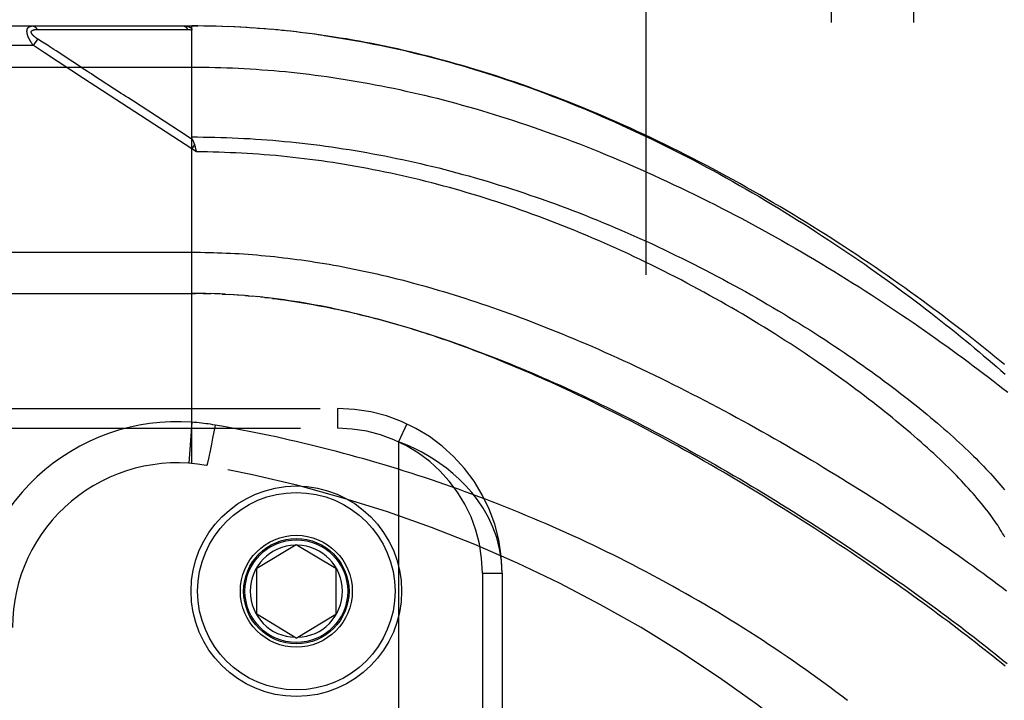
# Model space of a CAD drawing. Header units: inches. Extents: x 0 to 200, y 0 to 129.
# Tile 42 of 256: x 38.62 to 40.11, y 39.39 to 40.42. Entities that reach past the tile are written whole.
import ezdxf

# ---------------------------------------------------------------- set-up
doc = ezdxf.new("R2010")
doc.units = ezdxf.units.IN
doc.header["$LTSCALE"] = 11
doc.header["$MEASUREMENT"] = 0
doc.linetypes.add('HIDDEN', pattern=[0.2, 0.1, -0.1])
for name, color, linetype in [('DEFAULT_2', 8, 'HIDDEN'), ('LEFTHAND_DOOR_ASSEMBLY', 7, 'CONTINUOUS'), ('SUBPANEL', 7, 'CONTINUOUS')]:
    doc.layers.add(name, color=color, linetype=linetype)

msp = doc.modelspace()

# ---------------------------------------------------------------- linework, layer by layer
at = {"layer": 'DEFAULT_2', "color": 8, "linetype": 'HIDDEN'}
msp.add_line((39.5678, 35.6338), (39.5678, 92.7378), dxfattribs=at)
at = {"layer": 'LEFTHAND_DOOR_ASSEMBLY', "color": 8, "linetype": 'HIDDEN'}
for p, q in [((38.0043, 40.4121), (38.8781, 40.4121)), ((38.6432, 40.4066), (38.6479, 40.4066)), ((38.6479, 40.4066), (38.6538, 40.4065)), ((38.6538, 40.4065), (38.6857, 40.4065)), ((38.6857, 40.4065), (38.6909, 40.4065)), ((38.6909, 40.4065), (38.7245, 40.4064)), ((38.7245, 40.4064), (38.7297, 40.4064)), ((38.7297, 40.4064), (38.7351, 40.4064)), ((38.8873, 40.412), (38.8781, 40.4121)), ((38.8781, 40.4121), (38.8871, 40.412)), ((38.8781, 39.7473), (38.8781, 40.4121)), ((38.8966, 40.4119), (38.8871, 40.412)), ((38.906, 40.4118), (38.8962, 40.4119)), ((38.9153, 40.4115), (38.9053, 40.4118)), ((38.9246, 40.4113), (38.9144, 40.4116)), ((38.934, 40.4109), (38.9235, 40.4113)), ((38.9433, 40.4105), (38.9326, 40.411)), ((38.9526, 40.41), (38.9417, 40.4106)), ((38.962, 40.4095), (38.9508, 40.4101)), ((38.9714, 40.4089), (38.9599, 40.4096)), ((38.9807, 40.4082), (38.969, 40.4091)), ((38.9901, 40.4075), (38.9782, 40.4084)), ((38.9995, 40.4067), (38.9873, 40.4077)), ((39.0089, 40.4059), (38.9964, 40.407)), ((38.6378, 40.3821), (38.6443, 40.3921)), ((38.6516, 40.3874), (38.6443, 40.3921)), ((39.0183, 40.4049), (39.0056, 40.4062)), ((39.0277, 40.404), (39.0148, 40.4053)), ((39.0371, 40.4029), (39.0239, 40.4044)), ((39.0466, 40.4018), (39.0331, 40.4034)), ((39.056, 40.4006), (39.0423, 40.4023)), ((39.0655, 40.3994), (39.0516, 40.4012)), ((39.075, 40.3981), (39.0608, 40.4)), ((38.6378, 40.3821), (37.9743, 40.3821)), ((38.6544, 40.3712), (38.6378, 40.3821)), ((38.654, 40.3858), (38.6516, 40.3874)), ((38.6564, 40.3842), (38.654, 40.3858)), ((38.6588, 40.3827), (38.6564, 40.3842)), ((38.6686, 40.3763), (38.664, 40.3793)), ((38.7139, 40.3323), (38.6544, 40.3712)), ((38.6722, 40.374), (38.6686, 40.3763)), ((38.6974, 40.3576), (38.6722, 40.374)), ((37.9743, 40.3496), (38.8781, 40.3496)), ((38.7013, 40.355), (38.6974, 40.3576)), ((38.8781, 40.2253), (38.7139, 40.3323)), ((38.7709, 40.3096), (38.7289, 40.337)), ((38.8793, 40.239), (38.8711, 40.2444)), ((38.8822, 40.2317), (38.8781, 40.2253)), ((38.8833, 40.2275), (38.8836, 40.2263)), ((38.885, 40.2207), (38.8781, 40.2253)), ((38.8836, 40.2263), (38.8839, 40.2251)), ((38.8839, 40.2251), (38.8842, 40.2239)), ((38.0043, 40.0058), (38.8838, 40.0058)), ((38.8852, 40.0058), (38.8781, 40.0058)), ((38.8923, 40.0057), (38.8838, 40.0058)), ((38.8995, 40.0056), (38.8896, 40.0057)), ((38.8953, 40.0056), (38.9011, 40.0055)), ((38.8995, 40.0056), (38.9069, 40.0054)), ((38.9139, 40.0051), (38.9067, 40.0054)), ((38.9211, 40.0049), (38.9126, 40.0052)), ((38.9282, 40.0045), (38.9184, 40.005)), ((38.9242, 40.0047), (38.93, 40.0044)), ((38.9282, 40.0045), (38.9358, 40.0041)), ((38.9423, 40.0037), (38.9353, 40.0041)), ((38.9493, 40.0032), (38.9416, 40.0037)), ((38.9564, 40.0027), (38.9475, 40.0033)), ((38.9635, 40.0021), (38.9533, 40.0029)), ((38.9592, 40.0024), (38.9651, 40.0019)), ((38.9635, 40.0021), (38.971, 40.0014)), ((38.9783, 40.0007), (38.9708, 40.0014)), ((38.9861, 39.9999), (38.9769, 40.0008)), ((38.9888, 39.9996), (38.9948, 39.9989)), ((37.9731, 39.8308), (39.0993, 39.8308)), ((39.0993, 39.8308), (39.0993, 39.8008)), ((38.8781, 39.81), (38.8736, 39.7477)), ((37.9431, 39.8008), (39.0993, 39.8008)), ((38.9115, 39.7956), (38.9097, 39.7858)), ((38.9134, 39.8057), (38.9115, 39.7956)), ((39.2044, 39.8076), (39.1918, 39.7804)), ((38.9097, 39.7858), (38.9079, 39.7765)), ((39.1918, 39.7804), (39.1918, 38.3412)), ((38.9053, 39.7638), (38.9045, 39.7598)), ((38.9064, 39.769), (38.9053, 39.7638)), ((38.9079, 39.7765), (38.9064, 39.769)), ((38.9021, 39.7491), (38.9019, 39.7482)), ((38.9023, 39.75), (38.9021, 39.7491)), ((38.9026, 39.751), (38.9023, 39.75)), ((38.9029, 39.7526), (38.9026, 39.751)), ((38.9033, 39.7544), (38.9029, 39.7526)), ((38.9039, 39.757), (38.9033, 39.7544)), ((38.9045, 39.7598), (38.9039, 39.757)), ((38.9768, 39.5883), (39.0368, 39.6244)), ((39.0368, 39.6244), (39.0968, 39.5883)), ((38.9768, 39.5183), (38.9768, 39.5883)), ((39.0968, 39.5883), (39.0968, 39.5183)), ((39.3193, 39.5808), (39.3493, 39.5808)), ((39.3193, 39.5808), (39.3193, 38.5408)), ((39.3493, 39.5808), (39.3493, 38.5408)), ((39.0368, 39.4822), (38.9768, 39.5183)), ((39.0368, 39.4822), (39.0968, 39.5183))]:
    msp.add_line(p, q, dxfattribs=at)
for points in [[(38.6378, 40.3821), (38.6373, 40.3827), (38.6368, 40.3833), (38.6364, 40.3839), (38.6359, 40.3846), (38.6355, 40.3851), (38.6351, 40.3857), (38.6347, 40.3863), (38.6344, 40.3868), (38.634, 40.3874), (38.6337, 40.3879), (38.6334, 40.3884), (38.6331, 40.3889), (38.6328, 40.3894), (38.6325, 40.3899), (38.6322, 40.3904), (38.632, 40.3908), (38.6317, 40.3913), (38.6315, 40.3917), (38.6313, 40.3922), (38.6311, 40.3926), (38.6309, 40.393), (38.6307, 40.3934), (38.6305, 40.3938), (38.6303, 40.3942), (38.6301, 40.3946), (38.6299, 40.395), (38.6298, 40.3954), (38.6296, 40.3958), (38.6295, 40.3961), (38.6293, 40.3965), (38.6292, 40.3969), (38.6291, 40.3972), (38.629, 40.3976), (38.6289, 40.3979), (38.6287, 40.3983), (38.6286, 40.3986), (38.6286, 40.3989), (38.6285, 40.3993), (38.6284, 40.3996), (38.6283, 40.3999), (38.6282, 40.4002), (38.6282, 40.4005), (38.6281, 40.4008), (38.6281, 40.4011), (38.628, 40.4014), (38.628, 40.4017), (38.6279, 40.402), (38.6279, 40.4023), (38.6279, 40.4026), (38.6278, 40.4029), (38.6278, 40.4031), (38.6278, 40.4034), (38.6278, 40.4037), (38.6278, 40.4039), (38.6278, 40.4042), (38.6278, 40.4044), (38.6278, 40.4047), (38.6279, 40.4049), (38.6279, 40.4052), (38.6279, 40.4054), (38.628, 40.4057), (38.628, 40.4059), (38.6281, 40.4061), (38.6281, 40.4064), (38.6282, 40.4066), (38.6282, 40.4068), (38.6283, 40.407), (38.6284, 40.4072), (38.6285, 40.4075), (38.6285, 40.4077), (38.6286, 40.4079), (38.6287, 40.4081), (38.6288, 40.4083), (38.6289, 40.4085), (38.6291, 40.4086), (38.6292, 40.4088), (38.6293, 40.409), (38.6294, 40.4092), (38.6296, 40.4094), (38.6297, 40.4095), (38.6299, 40.4097), (38.6301, 40.4099), (38.6302, 40.41), (38.6304, 40.4102), (38.6306, 40.4103), (38.6308, 40.4105), (38.631, 40.4106), (38.6312, 40.4108), (38.6315, 40.4109), (38.6317, 40.411), (38.632, 40.4111), (38.6322, 40.4113), (38.6325, 40.4114), (38.6328, 40.4115), (38.6331, 40.4116), (38.6334, 40.4117), (38.6337, 40.4118), (38.6341, 40.4118), (38.6345, 40.4119), (38.6349, 40.4119), (38.6353, 40.412), (38.6357, 40.412), (38.6361, 40.412), (38.6366, 40.4121)], [(38.6443, 40.3921), (38.6439, 40.3924), (38.6434, 40.3927), (38.6429, 40.393), (38.6425, 40.3933), (38.6421, 40.3936), (38.6417, 40.3939), (38.6413, 40.3942), (38.6409, 40.3945), (38.6406, 40.3947), (38.6403, 40.395), (38.6399, 40.3952), (38.6396, 40.3955), (38.6393, 40.3957), (38.6391, 40.396), (38.6388, 40.3962), (38.6385, 40.3964), (38.6383, 40.3966), (38.6381, 40.3969), (38.6378, 40.3971), (38.6376, 40.3973), (38.6374, 40.3975), (38.6372, 40.3977), (38.637, 40.3979), (38.6368, 40.3981), (38.6367, 40.3983), (38.6365, 40.3985), (38.6363, 40.3987), (38.6362, 40.3988), (38.636, 40.399), (38.6359, 40.3992), (38.6358, 40.3994), (38.6356, 40.3995), (38.6355, 40.3997), (38.6354, 40.3999), (38.6353, 40.4), (38.6352, 40.4002), (38.6351, 40.4004), (38.635, 40.4005), (38.6349, 40.4007), (38.6348, 40.4008), (38.6348, 40.401), (38.6347, 40.4011), (38.6347, 40.4013), (38.6346, 40.4014), (38.6345, 40.4016), (38.6345, 40.4017), (38.6345, 40.4019), (38.6344, 40.402), (38.6344, 40.4021), (38.6344, 40.4023), (38.6344, 40.4024), (38.6344, 40.4025), (38.6344, 40.4027), (38.6344, 40.4028), (38.6344, 40.4029), (38.6344, 40.403), (38.6344, 40.4031), (38.6344, 40.4033), (38.6344, 40.4034), (38.6345, 40.4035), (38.6345, 40.4036), (38.6345, 40.4037), (38.6346, 40.4038), (38.6347, 40.4039), (38.6347, 40.404), (38.6348, 40.4041), (38.6348, 40.4043), (38.6349, 40.4044), (38.635, 40.4045), (38.6351, 40.4045), (38.6352, 40.4046), (38.6353, 40.4047), (38.6354, 40.4048), (38.6355, 40.4049), (38.6356, 40.405), (38.6357, 40.4051), (38.6359, 40.4052), (38.636, 40.4053), (38.6361, 40.4054), (38.6363, 40.4054), (38.6365, 40.4055), (38.6366, 40.4056), (38.6368, 40.4057), (38.637, 40.4057), (38.6372, 40.4058), (38.6374, 40.4059), (38.6376, 40.4059), (38.6378, 40.406), (38.638, 40.4061), (38.6383, 40.4061), (38.6385, 40.4062), (38.6388, 40.4062), (38.6391, 40.4063), (38.6394, 40.4063), (38.6397, 40.4064), (38.64, 40.4064), (38.6403, 40.4065), (38.6407, 40.4065), (38.641, 40.4065), (38.6414, 40.4065), (38.6418, 40.4066), (38.6423, 40.4066), (38.6427, 40.4066), (38.6432, 40.4066)], [(38.6366, 40.4121), (38.6368, 40.412), (38.637, 40.412), (38.6373, 40.412), (38.6375, 40.412), (38.6377, 40.4119), (38.6379, 40.4119), (38.6381, 40.4118), (38.6383, 40.4117), (38.6386, 40.4116), (38.6388, 40.4115), (38.639, 40.4114), (38.6392, 40.4113), (38.6394, 40.4112), (38.6396, 40.4111), (38.6398, 40.4109), (38.64, 40.4108), (38.6402, 40.4106), (38.6404, 40.4104), (38.6406, 40.4103), (38.6408, 40.4101), (38.641, 40.4099), (38.6412, 40.4097), (38.6414, 40.4095), (38.6416, 40.4092), (38.6417, 40.409), (38.6419, 40.4088), (38.6421, 40.4085), (38.6423, 40.4083), (38.6424, 40.408), (38.6426, 40.4077), (38.6427, 40.4075), (38.6429, 40.4072), (38.643, 40.4069), (38.6432, 40.4066)], [(38.7351, 40.4064), (38.738, 40.4064), (38.741, 40.4064), (38.7442, 40.4064), (38.7475, 40.4064), (38.751, 40.4064), (38.7585, 40.4064)], [(38.7585, 40.4064), (38.7623, 40.4064), (38.7662, 40.4064), (38.77, 40.4064), (38.7739, 40.4064), (38.7777, 40.4064), (38.7814, 40.4064), (38.7852, 40.4064), (38.7891, 40.4064), (38.793, 40.4064), (38.797, 40.4064), (38.8012, 40.4064), (38.8295, 40.4064)], [(38.8295, 40.4064), (38.8348, 40.4064), (38.8403, 40.4064), (38.8461, 40.4064), (38.8521, 40.4064), (38.8585, 40.4064), (38.8651, 40.4064), (38.8719, 40.4064)], [(38.8653, 40.4121), (38.8659, 40.412), (38.8665, 40.412), (38.867, 40.412), (38.8676, 40.412), (38.8681, 40.4119), (38.8686, 40.4119), (38.8691, 40.4119), (38.8695, 40.4118), (38.87, 40.4117), (38.8704, 40.4117), (38.8708, 40.4116), (38.8712, 40.4115), (38.8716, 40.4114), (38.872, 40.4114), (38.8723, 40.4113), (38.8726, 40.4112), (38.8729, 40.4111), (38.8732, 40.411), (38.8735, 40.4109), (38.8738, 40.4108), (38.8741, 40.4107), (38.8743, 40.4106), (38.8746, 40.4105), (38.8748, 40.4104), (38.875, 40.4103), (38.8752, 40.4101), (38.8754, 40.41), (38.8756, 40.4099), (38.8758, 40.4098), (38.876, 40.4097), (38.8761, 40.4096), (38.8763, 40.4095), (38.8764, 40.4093), (38.8766, 40.4092), (38.8767, 40.4091), (38.8768, 40.409), (38.877, 40.4089), (38.8771, 40.4087), (38.8772, 40.4086), (38.8773, 40.4085), (38.8774, 40.4084), (38.8775, 40.4082), (38.8775, 40.4081), (38.8776, 40.408), (38.8777, 40.4078), (38.8777, 40.4077), (38.8778, 40.4076), (38.8779, 40.4074), (38.8779, 40.4073), (38.8779, 40.4071), (38.878, 40.407), (38.878, 40.4068), (38.878, 40.4067), (38.878, 40.4065), (38.8781, 40.4064), (38.8781, 40.4062)], [(38.8653, 40.4121), (38.8655, 40.412), (38.8657, 40.412), (38.866, 40.412), (38.8662, 40.412), (38.8664, 40.4119), (38.8666, 40.4119), (38.8668, 40.4118), (38.8671, 40.4117), (38.8673, 40.4116), (38.8675, 40.4115), (38.8677, 40.4114), (38.8679, 40.4113), (38.8681, 40.4112), (38.8684, 40.411), (38.8686, 40.4109), (38.8688, 40.4107), (38.869, 40.4106), (38.8692, 40.4104), (38.8694, 40.4102), (38.8696, 40.41), (38.8698, 40.4098), (38.87, 40.4096), (38.8701, 40.4094), (38.8703, 40.4091), (38.8705, 40.4089), (38.8707, 40.4087), (38.8708, 40.4084), (38.871, 40.4081), (38.8712, 40.4079), (38.8713, 40.4076), (38.8715, 40.4073), (38.8716, 40.407), (38.8718, 40.4067), (38.8719, 40.4064)], [(38.8719, 40.4064), (38.873, 40.4064), (38.874, 40.4064), (38.875, 40.4064), (38.876, 40.4063), (38.877, 40.4063), (38.8781, 40.4062)], [(40.1118, 39.8976), (40.1047, 39.9035), (40.0974, 39.9095), (40.0901, 39.9155), (40.0826, 39.9215), (40.0751, 39.9275), (40.0675, 39.9336), (40.0598, 39.9397), (40.052, 39.9458), (40.0441, 39.9519), (40.0361, 39.9581), (40.0281, 39.9643), (40.0199, 39.9704), (40.0117, 39.9766), (40.0034, 39.9829), (39.9949, 39.9891), (39.9864, 39.9953), (39.9779, 40.0016), (39.9692, 40.0078), (39.9605, 40.0141), (39.9516, 40.0204), (39.9427, 40.0266), (39.9338, 40.0329), (39.9247, 40.0392), (39.9156, 40.0454), (39.9064, 40.0517), (39.8971, 40.0579), (39.8877, 40.0642), (39.8783, 40.0704), (39.8688, 40.0766), (39.8593, 40.0828), (39.8497, 40.089), (39.84, 40.0952), (39.8303, 40.1013), (39.8205, 40.1074), (39.8107, 40.1135), (39.8009, 40.1196), (39.7909, 40.1256), (39.781, 40.1316), (39.7709, 40.1376), (39.7609, 40.1435), (39.7508, 40.1494), (39.7407, 40.1553), (39.7305, 40.1611), (39.7203, 40.1668), (39.7101, 40.1726), (39.6998, 40.1782), (39.6895, 40.1839), (39.6792, 40.1894), (39.6689, 40.1949), (39.6586, 40.2004), (39.6482, 40.2058), (39.6378, 40.2112), (39.6274, 40.2164), (39.617, 40.2217), (39.6066, 40.2268), (39.5962, 40.2319), (39.5858, 40.237), (39.5754, 40.242), (39.565, 40.2469), (39.5545, 40.2517), (39.5441, 40.2565), (39.5337, 40.2612), (39.5233, 40.2658), (39.5129, 40.2704), (39.5025, 40.2748), (39.4922, 40.2793), (39.4818, 40.2836), (39.4715, 40.2879), (39.4611, 40.292), (39.4508, 40.2962), (39.4405, 40.3002), (39.4302, 40.3042), (39.42, 40.3081), (39.4097, 40.3119), (39.3995, 40.3156), (39.3893, 40.3193), (39.3791, 40.3229), (39.369, 40.3264), (39.3589, 40.3299), (39.3487, 40.3332), (39.3387, 40.3365), (39.3286, 40.3397), (39.3186, 40.3429), (39.3085, 40.3459), (39.2985, 40.3489), (39.2886, 40.3519), (39.2786, 40.3547), (39.2687, 40.3575), (39.2588, 40.3602), (39.2489, 40.3628), (39.2391, 40.3654), (39.2293, 40.3678), (39.2195, 40.3703), (39.2097, 40.3726), (39.1999, 40.3749), (39.1902, 40.3771), (39.1805, 40.3792), (39.1708, 40.3813), (39.1611, 40.3832), (39.1515, 40.3852), (39.1419, 40.387), (39.1322, 40.3888), (39.1227, 40.3905), (39.1131, 40.3922), (39.1035, 40.3937), (39.094, 40.3952), (39.0845, 40.3967), (39.07, 40.3987)], [(39.0793, 40.3974), (39.0886, 40.3961), (39.0979, 40.3946), (39.1072, 40.3931), (39.1165, 40.3915), (39.1258, 40.3899), (39.1352, 40.3882), (39.1446, 40.3865), (39.154, 40.3846), (39.1634, 40.3827), (39.1728, 40.3808), (39.1823, 40.3787), (39.1918, 40.3766), (39.2013, 40.3745), (39.2108, 40.3722), (39.2204, 40.3699), (39.2299, 40.3676), (39.2395, 40.3651), (39.2492, 40.3626), (39.2588, 40.36), (39.2685, 40.3574), (39.2781, 40.3547), (39.2879, 40.3519), (39.2976, 40.349), (39.3074, 40.346), (39.3172, 40.343), (39.327, 40.34), (39.3367, 40.3368), (39.3465, 40.3336), (39.3562, 40.3304), (39.3659, 40.3271), (39.3756, 40.3237), (39.3853, 40.3203), (39.3949, 40.3168), (39.4045, 40.3133), (39.4141, 40.3097), (39.4237, 40.3061), (39.4333, 40.3024), (39.4429, 40.2986), (39.4525, 40.2948), (39.4621, 40.2909), (39.4717, 40.2869), (39.4813, 40.2829), (39.4909, 40.2788), (39.5005, 40.2747), (39.5102, 40.2705), (39.5198, 40.2662), (39.5295, 40.2619), (39.5393, 40.2574), (39.549, 40.2529), (39.5589, 40.2483), (39.5687, 40.2436), (39.5787, 40.2388), (39.5887, 40.234), (39.5987, 40.229), (39.6088, 40.224), (39.6189, 40.2188), (39.629, 40.2137), (39.6391, 40.2084), (39.6493, 40.203), (39.6594, 40.1977), (39.6695, 40.1922), (39.6796, 40.1867), (39.6896, 40.1811), (39.6997, 40.1755), (39.7097, 40.1699), (39.7196, 40.1642), (39.7295, 40.1584), (39.7394, 40.1527), (39.7493, 40.1468), (39.7591, 40.141), (39.7689, 40.1351), (39.7786, 40.1291), (39.7883, 40.1232), (39.7979, 40.1172), (39.8075, 40.1112), (39.817, 40.1051), (39.8264, 40.099), (39.8358, 40.0929), (39.8451, 40.0868), (39.8544, 40.0807), (39.8636, 40.0746), (39.8727, 40.0684), (39.8818, 40.0623), (39.8908, 40.0561), (39.8997, 40.0499), (39.9085, 40.0438), (39.9172, 40.0376), (39.9259, 40.0314), (39.9345, 40.0252), (39.943, 40.0191), (39.9514, 40.0129), (39.9597, 40.0068), (39.968, 40.0006), (39.9761, 39.9945), (39.9842, 39.9884), (39.9921, 39.9823), (40, 39.9763), (40.0078, 39.9702), (40.0155, 39.9642), (40.0231, 39.9582), (40.0306, 39.9522), (40.038, 39.9462), (40.0453, 39.9403), (40.0525, 39.9344), (40.0596, 39.9285), (40.0666, 39.9227), (40.0735, 39.9169), (40.0803, 39.9111), (40.087, 39.9054), (40.0936, 39.8997), (40.1001, 39.8941), (40.1065, 39.8884), (40.1128, 39.8829)], [(38.664, 40.3793), (38.6626, 40.3802), (38.6613, 40.3811), (38.6588, 40.3827)], [(38.7198, 40.3429), (38.7119, 40.3481), (38.7096, 40.3496), (38.7074, 40.351), (38.7053, 40.3524), (38.7013, 40.355)], [(38.8781, 40.3496), (38.8869, 40.3495), (38.8958, 40.3494), (38.9046, 40.3493), (38.9135, 40.3491), (38.9223, 40.3489), (38.9312, 40.3486), (38.9401, 40.3482), (38.9489, 40.3478), (38.9578, 40.3473), (38.9667, 40.3468), (38.9756, 40.3463), (38.9845, 40.3456), (38.9934, 40.3449), (39.0024, 40.3442), (39.0113, 40.3434), (39.0202, 40.3426), (39.0292, 40.3416), (39.0382, 40.3407), (39.0472, 40.3397), (39.0562, 40.3386), (39.0652, 40.3374), (39.0743, 40.3362), (39.0833, 40.335), (39.0924, 40.3337), (39.1015, 40.3323), (39.1107, 40.3309), (39.1198, 40.3294), (39.129, 40.3278), (39.1381, 40.3262), (39.1474, 40.3246), (39.1566, 40.3228), (39.1659, 40.321), (39.1751, 40.3192), (39.1844, 40.3173), (39.1938, 40.3153), (39.2031, 40.3132), (39.2125, 40.3111), (39.2219, 40.309), (39.2314, 40.3067), (39.2409, 40.3044), (39.2504, 40.3021), (39.2599, 40.2996), (39.2694, 40.2971), (39.279, 40.2946), (39.2886, 40.2919), (39.2983, 40.2892), (39.308, 40.2865), (39.3177, 40.2836), (39.3274, 40.2807), (39.3372, 40.2777), (39.347, 40.2747), (39.3568, 40.2716), (39.3666, 40.2684), (39.3765, 40.2651), (39.3864, 40.2618), (39.3964, 40.2584), (39.4063, 40.2549), (39.4163, 40.2514), (39.4263, 40.2478), (39.4364, 40.2441), (39.4464, 40.2404), (39.4565, 40.2366), (39.4667, 40.2327), (39.4768, 40.2287), (39.487, 40.2247), (39.4971, 40.2206), (39.5073, 40.2164), (39.5176, 40.2121), (39.5278, 40.2078), (39.5381, 40.2035), (39.5483, 40.199), (39.5586, 40.1945), (39.5689, 40.1899), (39.5792, 40.1853), (39.5895, 40.1805), (39.5998, 40.1758), (39.6101, 40.1709), (39.6204, 40.166), (39.6308, 40.1611), (39.6411, 40.156), (39.6514, 40.1509), (39.6617, 40.1458), (39.672, 40.1406), (39.6823, 40.1353), (39.6925, 40.13), (39.7028, 40.1247), (39.713, 40.1193), (39.7232, 40.1138), (39.7334, 40.1083), (39.7436, 40.1028), (39.7537, 40.0972), (39.7638, 40.0915), (39.7739, 40.0859), (39.7839, 40.0802), (39.7939, 40.0744), (39.8038, 40.0687), (39.8137, 40.0628), (39.8236, 40.057), (39.8334, 40.0511), (39.8432, 40.0453), (39.8529, 40.0393), (39.8625, 40.0334), (39.8721, 40.0275), (39.8816, 40.0215), (39.8911, 40.0155), (39.9005, 40.0095), (39.9098, 40.0035), (39.9191, 39.9975), (39.9283, 39.9915), (39.9374, 39.9855), (39.9465, 39.9795), (39.9554, 39.9734), (39.9643, 39.9674), (39.9731, 39.9614), (39.9819, 39.9554), (39.9905, 39.9494), (39.9991, 39.9434), (40.0076, 39.9374), (40.016, 39.9314), (40.0243, 39.9254), (40.0325, 39.9195), (40.0406, 39.9136), (40.0487, 39.9077), (40.0566, 39.9018), (40.0645, 39.8959), (40.0722, 39.8901), (40.0799, 39.8843), (40.0875, 39.8785), (40.0949, 39.8727), (40.1023, 39.867), (40.1096, 39.8613), (40.1168, 39.8556)], [(38.7289, 40.337), (38.7258, 40.3391), (38.7227, 40.341), (38.7198, 40.3429)], [(38.8711, 40.2444), (38.7895, 40.2976), (38.7856, 40.3001), (38.7818, 40.3026), (38.7781, 40.305), (38.7745, 40.3073), (38.7709, 40.3096)], [(38.8792, 40.2392), (38.8791, 40.2395), (38.879, 40.2397), (38.8789, 40.2399), (38.8788, 40.2402), (38.8787, 40.2404), (38.8786, 40.2406), (38.8785, 40.2408), (38.8784, 40.241), (38.8784, 40.2413), (38.8783, 40.2415), (38.8783, 40.2417), (38.8782, 40.2419), (38.8782, 40.2421), (38.8781, 40.2423), (38.8781, 40.2425), (38.8781, 40.2428), (38.8781, 40.243), (38.8781, 40.2432), (38.8781, 40.2434)], [(38.8781, 40.2434), (38.8868, 40.2434), (38.8956, 40.2433), (38.9044, 40.2432), (38.9132, 40.243), (38.922, 40.2427), (38.9308, 40.2425), (38.9396, 40.2421), (38.9484, 40.2417), (38.9572, 40.2413), (38.966, 40.2408), (38.9748, 40.2402), (38.9837, 40.2396), (38.9925, 40.239), (39.0013, 40.2383), (39.0102, 40.2375), (39.019, 40.2367), (39.0279, 40.2358), (39.0368, 40.2349), (39.0457, 40.2339), (39.0545, 40.2329), (39.0634, 40.2318), (39.0724, 40.2307), (39.0813, 40.2295), (39.0902, 40.2282), (39.0991, 40.2269), (39.1081, 40.2256), (39.117, 40.2242), (39.126, 40.2227), (39.135, 40.2212), (39.144, 40.2196), (39.153, 40.218), (39.162, 40.2163), (39.171, 40.2145), (39.1801, 40.2127), (39.1891, 40.2109), (39.1982, 40.209), (39.2073, 40.207), (39.2164, 40.205), (39.2255, 40.2029), (39.2346, 40.2007), (39.2438, 40.1985), (39.2529, 40.1963), (39.2621, 40.1939), (39.2712, 40.1916), (39.2804, 40.1891), (39.2896, 40.1866), (39.2988, 40.1841), (39.3081, 40.1814), (39.3173, 40.1788), (39.3265, 40.176), (39.3358, 40.1732), (39.345, 40.1704), (39.3543, 40.1675), (39.3636, 40.1645), (39.3729, 40.1615), (39.3822, 40.1584), (39.3915, 40.1552), (39.4008, 40.152), (39.4101, 40.1488), (39.4194, 40.1455), (39.4287, 40.1421), (39.438, 40.1387), (39.4473, 40.1352), (39.4566, 40.1316), (39.466, 40.128), (39.4753, 40.1244), (39.4846, 40.1207), (39.4938, 40.1169), (39.5031, 40.1131), (39.5124, 40.1092), (39.5216, 40.1053), (39.5309, 40.1013), (39.5401, 40.0973), (39.5493, 40.0932), (39.5585, 40.0891), (39.5677, 40.085), (39.5768, 40.0808), (39.5859, 40.0765), (39.595, 40.0722), (39.6041, 40.0679), (39.6131, 40.0635), (39.6221, 40.0591), (39.6311, 40.0546), (39.6401, 40.0502), (39.649, 40.0456), (39.6578, 40.0411), (39.6666, 40.0365), (39.6754, 40.0319), (39.6841, 40.0272), (39.6928, 40.0225), (39.7015, 40.0178), (39.71, 40.0131), (39.7186, 40.0084), (39.7271, 40.0036), (39.7355, 39.9988), (39.7438, 39.994), (39.7521, 39.9891), (39.7604, 39.9843), (39.7686, 39.9795), (39.7767, 39.9746), (39.7847, 39.9697), (39.7927, 39.9648), (39.8006, 39.9599), (39.8084, 39.9551), (39.8162, 39.9502), (39.8239, 39.9453), (39.8315, 39.9404), (39.839, 39.9355), (39.8464, 39.9306), (39.8538, 39.9257), (39.8611, 39.9208), (39.8683, 39.9159), (39.8754, 39.9111), (39.8825, 39.9062), (39.8895, 39.9014), (39.8963, 39.8965), (39.9031, 39.8917), (39.9098, 39.8869), (39.9164, 39.8821), (39.923, 39.8774), (39.9294, 39.8726), (39.9358, 39.8679), (39.942, 39.8632), (39.9482, 39.8585), (39.9543, 39.8538), (39.9603, 39.8492), (39.9662, 39.8446), (39.972, 39.84), (39.9777, 39.8354), (39.9833, 39.8309), (39.9889, 39.8264), (39.9943, 39.8219), (39.9997, 39.8174), (40.0049, 39.813), (40.0101, 39.8086), (40.0152, 39.8043), (40.0201, 39.8), (40.025, 39.7957), (40.0298, 39.7914), (40.0345, 39.7872), (40.0391, 39.783), (40.0437, 39.7789), (40.0481, 39.7748), (40.0524, 39.7707), (40.0567, 39.7666), (40.0608, 39.7626), (40.0649, 39.7587), (40.0688, 39.7547), (40.0727, 39.7509), (40.0765, 39.747), (40.0802, 39.7432), (40.0838, 39.7394), (40.0873, 39.7357), (40.0908, 39.732), (40.0941, 39.7283), (40.0973, 39.7247), (40.1005, 39.7211), (40.1036, 39.7176), (40.1065, 39.7141), (40.1094, 39.7106), (40.1122, 39.7072)], [(38.8792, 40.2392), (38.8795, 40.2385), (38.8798, 40.2381), (38.88, 40.2376), (38.8802, 40.2371), (38.8804, 40.2366), (38.8806, 40.236), (38.8808, 40.2355), (38.8811, 40.235), (38.8812, 40.2344), (38.8814, 40.2339), (38.8816, 40.2333), (38.8818, 40.2328), (38.882, 40.2322), (38.8822, 40.2317)], [(38.8822, 40.2317), (38.8824, 40.2311), (38.8825, 40.2305), (38.8827, 40.2299), (38.8829, 40.2293), (38.883, 40.2287), (38.8832, 40.2281), (38.8833, 40.2275)], [(38.8842, 40.2239), (38.8848, 40.2214), (38.885, 40.2207)], [(40.1124, 39.6354), (40.1108, 39.6383), (40.1091, 39.6412), (40.1074, 39.6442), (40.1055, 39.6473), (40.1036, 39.6504), (40.1016, 39.6535), (40.0995, 39.6567), (40.0973, 39.6599), (40.095, 39.6631), (40.0926, 39.6664), (40.0902, 39.6698), (40.0876, 39.6732), (40.085, 39.6766), (40.0823, 39.68), (40.0795, 39.6836), (40.0766, 39.6871), (40.0736, 39.6907), (40.0706, 39.6943), (40.0674, 39.698), (40.0642, 39.7017), (40.0608, 39.7055), (40.0574, 39.7093), (40.0539, 39.7131), (40.0503, 39.717), (40.0466, 39.721), (40.0428, 39.7249), (40.0389, 39.7289), (40.0349, 39.733), (40.0309, 39.737), (40.0267, 39.7412), (40.0225, 39.7453), (40.0181, 39.7495), (40.0137, 39.7537), (40.0092, 39.758), (40.0045, 39.7623), (39.9998, 39.7667), (39.995, 39.771), (39.9901, 39.7754), (39.9852, 39.7799), (39.9801, 39.7844), (39.9749, 39.7889), (39.9696, 39.7934), (39.9643, 39.798), (39.9588, 39.8026), (39.9533, 39.8072), (39.9477, 39.8119), (39.942, 39.8166), (39.9361, 39.8213), (39.9302, 39.826), (39.9242, 39.8308), (39.9182, 39.8356), (39.912, 39.8404), (39.9057, 39.8452), (39.8994, 39.8501), (39.8929, 39.855), (39.8864, 39.8598), (39.8798, 39.8647), (39.8731, 39.8697), (39.8663, 39.8746), (39.8595, 39.8796), (39.8525, 39.8845), (39.8455, 39.8895), (39.8384, 39.8945), (39.8312, 39.8994), (39.8239, 39.9044), (39.8166, 39.9094), (39.8092, 39.9144), (39.8017, 39.9194), (39.7941, 39.9244), (39.7864, 39.9294), (39.7787, 39.9344), (39.7709, 39.9394), (39.7631, 39.9444), (39.7552, 39.9493), (39.7472, 39.9543), (39.7391, 39.9592), (39.731, 39.9641), (39.7229, 39.9691), (39.7146, 39.974), (39.7064, 39.9788), (39.698, 39.9837), (39.6896, 39.9885), (39.6812, 39.9933), (39.6727, 39.9981), (39.6642, 40.0028), (39.6556, 40.0076), (39.647, 40.0123), (39.6383, 40.0169), (39.6296, 40.0215), (39.6209, 40.0261), (39.6121, 40.0307), (39.6033, 40.0352), (39.5945, 40.0397), (39.5856, 40.0441), (39.5767, 40.0485), (39.5678, 40.0528), (39.5589, 40.0571), (39.5499, 40.0614), (39.5409, 40.0656), (39.5319, 40.0697), (39.5229, 40.0739), (39.5139, 40.0779), (39.5049, 40.0819), (39.4958, 40.0859), (39.4867, 40.0898), (39.4777, 40.0936), (39.4686, 40.0974), (39.4595, 40.1012), (39.4504, 40.1049), (39.4413, 40.1085), (39.4322, 40.1121), (39.4231, 40.1156), (39.414, 40.119), (39.4049, 40.1224), (39.3959, 40.1258), (39.3868, 40.1291), (39.3777, 40.1323), (39.3686, 40.1355), (39.3595, 40.1386), (39.3505, 40.1416), (39.3414, 40.1446), (39.3324, 40.1475), (39.3233, 40.1504), (39.3143, 40.1532), (39.3053, 40.156), (39.2962, 40.1587), (39.2872, 40.1613), (39.2783, 40.1639), (39.2693, 40.1664), (39.2603, 40.1688), (39.2514, 40.1712), (39.2424, 40.1736), (39.2335, 40.1758), (39.2246, 40.1781), (39.2157, 40.1802), (39.2068, 40.1823), (39.1979, 40.1844), (39.189, 40.1863), (39.1802, 40.1883), (39.1713, 40.1901), (39.1625, 40.192), (39.1537, 40.1937), (39.1449, 40.1954), (39.1361, 40.197), (39.1273, 40.1986), (39.1185, 40.2002), (39.1098, 40.2016), (39.101, 40.203), (39.0923, 40.2044), (39.0836, 40.2057), (39.0749, 40.207), (39.0661, 40.2081), (39.0575, 40.2093), (39.0488, 40.2104), (39.0401, 40.2114), (39.0314, 40.2124), (39.0228, 40.2133), (39.0141, 40.2142), (39.0055, 40.215), (38.9968, 40.2157), (38.9882, 40.2164), (38.9796, 40.2171), (38.971, 40.2177), (38.9623, 40.2182), (38.9537, 40.2187), (38.9451, 40.2192), (38.9365, 40.2195), (38.9279, 40.2199), (38.9193, 40.2202), (38.9107, 40.2204), (38.9021, 40.2206), (38.8936, 40.2207), (38.885, 40.2207)], [(37.9743, 40.0683), (38.8846, 40.0683), (38.8911, 40.0682), (38.8977, 40.0681), (38.9042, 40.068), (38.9108, 40.0678), (38.9173, 40.0676), (38.9239, 40.0674), (38.9305, 40.0671), (38.937, 40.0668), (38.9436, 40.0665), (38.9502, 40.0661), (38.9568, 40.0656), (38.9635, 40.0652), (38.9701, 40.0647), (38.9768, 40.0641), (38.9835, 40.0635), (38.9902, 40.0629), (38.9969, 40.0623), (39.0036, 40.0616), (39.0104, 40.0608), (39.0171, 40.06), (39.0239, 40.0592), (39.0308, 40.0584), (39.0376, 40.0574), (39.0445, 40.0565), (39.0514, 40.0555), (39.0584, 40.0545), (39.0653, 40.0534), (39.0723, 40.0523), (39.0794, 40.0511), (39.0864, 40.0499), (39.0935, 40.0487), (39.1007, 40.0474), (39.1078, 40.046), (39.115, 40.0446), (39.1223, 40.0432), (39.1296, 40.0417), (39.1369, 40.0402), (39.1443, 40.0386), (39.1517, 40.0369), (39.1591, 40.0353), (39.1666, 40.0335), (39.1741, 40.0317), (39.1817, 40.0299), (39.1893, 40.028), (39.197, 40.0261), (39.2047, 40.0241), (39.2125, 40.022), (39.2203, 40.0199), (39.2281, 40.0177), (39.236, 40.0155), (39.244, 40.0133), (39.252, 40.0109), (39.26, 40.0085), (39.2681, 40.0061), (39.2763, 40.0036), (39.2844, 40.001), (39.2927, 39.9984), (39.301, 39.9957), (39.3093, 39.993), (39.3177, 39.9901), (39.3262, 39.9873), (39.3347, 39.9843), (39.3432, 39.9814), (39.3518, 39.9783), (39.3604, 39.9752), (39.3691, 39.972), (39.3779, 39.9688), (39.3866, 39.9654), (39.3955, 39.9621), (39.4044, 39.9586), (39.4133, 39.9551), (39.4223, 39.9516), (39.4313, 39.948), (39.4403, 39.9443), (39.4494, 39.9405), (39.4585, 39.9367), (39.4677, 39.9328), (39.4769, 39.9289), (39.4862, 39.9249), (39.4955, 39.9208), (39.5048, 39.9167), (39.5142, 39.9125), (39.5235, 39.9083), (39.533, 39.904), (39.5424, 39.8996), (39.5519, 39.8952), (39.5614, 39.8907), (39.5709, 39.8862), (39.5804, 39.8816), (39.59, 39.8769), (39.5995, 39.8722), (39.6091, 39.8675), (39.6187, 39.8627), (39.6283, 39.8578), (39.6379, 39.8529), (39.6475, 39.848), (39.6572, 39.843), (39.6668, 39.838), (39.6764, 39.8329), (39.686, 39.8278), (39.6956, 39.8226), (39.7052, 39.8174), (39.7148, 39.8122), (39.7244, 39.8069), (39.734, 39.8016), (39.7435, 39.7962), (39.753, 39.7909), (39.7625, 39.7855), (39.772, 39.7801), (39.7814, 39.7746), (39.7908, 39.7691), (39.8002, 39.7636), (39.8096, 39.7581), (39.8189, 39.7526), (39.8281, 39.7471), (39.8374, 39.7415), (39.8465, 39.7359), (39.8557, 39.7303), (39.8648, 39.7247), (39.8738, 39.7191), (39.8828, 39.7135), (39.8918, 39.7079), (39.9007, 39.7022), (39.9095, 39.6966), (39.9183, 39.691), (39.927, 39.6854), (39.9356, 39.6797), (39.9442, 39.6741), (39.9528, 39.6685), (39.9612, 39.6629), (39.9696, 39.6573), (39.978, 39.6517), (39.9862, 39.6461), (39.9944, 39.6406), (40.0025, 39.635), (40.0106, 39.6295), (40.0185, 39.624), (40.0264, 39.6185), (40.0342, 39.613), (40.042, 39.6075), (40.0496, 39.6021), (40.0572, 39.5966), (40.0647, 39.5912), (40.0721, 39.5859), (40.0795, 39.5805), (40.0867, 39.5752), (40.0939, 39.5699), (40.101, 39.5646), (40.108, 39.5593), (40.115, 39.5541)], [(39.002, 39.998), (38.994, 39.999), (38.9828, 40.0002)], [(39.0008, 39.9982), (39.0068, 39.9974), (39.0129, 39.9966), (39.019, 39.9958), (39.0251, 39.9949), (39.0312, 39.994), (39.0374, 39.993), (39.0436, 39.992), (39.0499, 39.991), (39.0561, 39.9899), (39.0624, 39.9888), (39.0688, 39.9876), (39.0752, 39.9864), (39.0816, 39.9851), (39.088, 39.9838), (39.0945, 39.9825), (39.1011, 39.9811), (39.1076, 39.9796), (39.1143, 39.9782), (39.1209, 39.9766), (39.1276, 39.9751), (39.1344, 39.9734), (39.1412, 39.9718), (39.148, 39.97), (39.1549, 39.9683), (39.1618, 39.9664), (39.1688, 39.9645), (39.1759, 39.9626), (39.1829, 39.9606), (39.1901, 39.9586), (39.1973, 39.9565), (39.2045, 39.9544), (39.2118, 39.9522), (39.2191, 39.9499), (39.2265, 39.9476), (39.234, 39.9452), (39.2415, 39.9428), (39.249, 39.9403), (39.2566, 39.9378), (39.2643, 39.9351), (39.272, 39.9325), (39.2798, 39.9298), (39.2876, 39.927), (39.2955, 39.9241), (39.3034, 39.9212), (39.3114, 39.9182), (39.3194, 39.9152), (39.3275, 39.9121), (39.3357, 39.909), (39.3438, 39.9057), (39.3521, 39.9025), (39.3604, 39.8991), (39.3687, 39.8957), (39.3771, 39.8922), (39.3856, 39.8887), (39.3941, 39.8851), (39.4026, 39.8814), (39.4112, 39.8777), (39.4198, 39.8739), (39.4285, 39.8701), (39.4372, 39.8662), (39.446, 39.8622), (39.4548, 39.8582), (39.4636, 39.8541), (39.4725, 39.8499), (39.4814, 39.8457), (39.4903, 39.8414), (39.4993, 39.8371), (39.5083, 39.8327), (39.5173, 39.8283), (39.5264, 39.8238), (39.5355, 39.8192), (39.5446, 39.8146), (39.5537, 39.8099), (39.5628, 39.8052), (39.572, 39.8004), (39.5812, 39.7956), (39.5904, 39.7908), (39.5996, 39.7859), (39.6088, 39.7809), (39.618, 39.7759), (39.6272, 39.7709), (39.6364, 39.7658), (39.6456, 39.7606), (39.6548, 39.7555), (39.664, 39.7503), (39.6732, 39.7451), (39.6824, 39.7398), (39.6916, 39.7345), (39.7007, 39.7292), (39.7099, 39.7238), (39.719, 39.7184), (39.7281, 39.713), (39.7371, 39.7076), (39.7462, 39.7021), (39.7552, 39.6967), (39.7642, 39.6912), (39.7731, 39.6857), (39.782, 39.6801), (39.7909, 39.6746), (39.7997, 39.669), (39.8085, 39.6635), (39.8173, 39.6579), (39.826, 39.6523), (39.8347, 39.6467), (39.8433, 39.6412), (39.8519, 39.6356), (39.8604, 39.63), (39.8688, 39.6244), (39.8772, 39.6188), (39.8856, 39.6132), (39.8939, 39.6076), (39.9021, 39.6021), (39.9103, 39.5965), (39.9184, 39.5909), (39.9264, 39.5854), (39.9344, 39.5798), (39.9423, 39.5743), (39.9501, 39.5688), (39.9579, 39.5633), (39.9656, 39.5578), (39.9732, 39.5524), (39.9808, 39.5469), (39.9883, 39.5415), (39.9957, 39.5361), (40.0031, 39.5307), (40.0103, 39.5254), (40.0175, 39.52), (40.0246, 39.5147), (40.0317, 39.5094), (40.0386, 39.5042), (40.0455, 39.499), (40.0523, 39.4937), (40.059, 39.4886), (40.0657, 39.4834), (40.0722, 39.4783), (40.0787, 39.4732), (40.0851, 39.4682), (40.0914, 39.4631), (40.0976, 39.4581), (40.1038, 39.4532), (40.1098, 39.4482), (40.1158, 39.4434)], [(40.1129, 39.4393), (40.1067, 39.4443), (40.1005, 39.4494), (40.0942, 39.4545), (40.0878, 39.4596), (40.0812, 39.4648), (40.0746, 39.47), (40.0679, 39.4752), (40.0611, 39.4805), (40.0542, 39.4859), (40.0472, 39.4912), (40.0401, 39.4967), (40.0329, 39.5021), (40.0257, 39.5076), (40.0183, 39.5131), (40.0108, 39.5187), (40.0033, 39.5243), (39.9956, 39.5299), (39.9879, 39.5356), (39.98, 39.5413), (39.9721, 39.547), (39.9641, 39.5528), (39.956, 39.5586), (39.9478, 39.5644), (39.9395, 39.5702), (39.9311, 39.5761), (39.9226, 39.582), (39.9141, 39.588), (39.9054, 39.5939), (39.8967, 39.5999), (39.8879, 39.6059), (39.879, 39.6119), (39.87, 39.618), (39.8609, 39.624), (39.8518, 39.6301), (39.8425, 39.6362), (39.8332, 39.6423), (39.8238, 39.6484), (39.8144, 39.6545), (39.8048, 39.6606), (39.7952, 39.6668), (39.7855, 39.6729), (39.7758, 39.6791), (39.7659, 39.6852), (39.756, 39.6913), (39.7461, 39.6975), (39.7361, 39.7036), (39.726, 39.7097), (39.7159, 39.7158), (39.7057, 39.7219), (39.6954, 39.728), (39.6852, 39.734), (39.675, 39.7399), (39.6649, 39.7458), (39.6548, 39.7516), (39.6448, 39.7573), (39.635, 39.7628), (39.6253, 39.7682), (39.6158, 39.7736), (39.6064, 39.7787), (39.5971, 39.7838), (39.588, 39.7887), (39.579, 39.7936), (39.5701, 39.7983), (39.5613, 39.803), (39.5526, 39.8075), (39.544, 39.812), (39.5354, 39.8164), (39.527, 39.8207), (39.5187, 39.825), (39.5104, 39.8291), (39.5023, 39.8331), (39.4942, 39.8371), (39.4862, 39.841), (39.4782, 39.8449), (39.4703, 39.8487), (39.4625, 39.8524), (39.4547, 39.8561), (39.447, 39.8597), (39.4393, 39.8633), (39.4316, 39.8668), (39.424, 39.8702), (39.4165, 39.8736), (39.409, 39.877), (39.4016, 39.8802), (39.3942, 39.8835), (39.3868, 39.8867), (39.3795, 39.8898), (39.3722, 39.8929), (39.3649, 39.8959), (39.3576, 39.8989), (39.3504, 39.9019), (39.3432, 39.9048), (39.3361, 39.9077), (39.3289, 39.9105), (39.3218, 39.9132), (39.3147, 39.916), (39.3077, 39.9187), (39.3007, 39.9213), (39.2936, 39.9239), (39.2866, 39.9265), (39.2796, 39.929), (39.2727, 39.9315), (39.2657, 39.934), (39.2587, 39.9364), (39.2518, 39.9387), (39.2449, 39.9411), (39.2379, 39.9434), (39.231, 39.9456), (39.2241, 39.9479), (39.2171, 39.95), (39.2102, 39.9522), (39.2032, 39.9543), (39.1962, 39.9564), (39.1892, 39.9585), (39.1822, 39.9605), (39.1752, 39.9625), (39.1681, 39.9645), (39.1611, 39.9664), (39.154, 39.9683), (39.1469, 39.9701), (39.1397, 39.9719), (39.1325, 39.9737), (39.1253, 39.9754), (39.1181, 39.9771), (39.1108, 39.9788), (39.1035, 39.9804), (39.0961, 39.982), (39.0887, 39.9836), (39.0811, 39.9851), (39.0734, 39.9866), (39.0657, 39.9881), (39.0579, 39.9895), (39.05, 39.9909), (39.0421, 39.9922), (39.0341, 39.9935), (39.0261, 39.9947), (39.0181, 39.9959), (39.01, 39.997), (39.002, 39.998)], [(38.9134, 39.8057), (38.9099, 39.8063), (38.9064, 39.8069), (38.9031, 39.8074), (38.8998, 39.8078), (38.8964, 39.8083), (38.8929, 39.8087), (38.8892, 39.8091), (38.8855, 39.8094), (38.8818, 39.8097), (38.8781, 39.81)], [(39.8737, 39.3872), (39.8648, 39.394), (39.8558, 39.4007), (39.8468, 39.4074), (39.8377, 39.4141), (39.8286, 39.4208), (39.8194, 39.4274), (39.8102, 39.434), (39.8009, 39.4405), (39.7916, 39.447), (39.7822, 39.4534), (39.7728, 39.4598), (39.7634, 39.4662), (39.7539, 39.4725), (39.7444, 39.4788), (39.7348, 39.485), (39.7252, 39.4912), (39.7156, 39.4973), (39.7059, 39.5034), (39.6962, 39.5094), (39.6865, 39.5153), (39.6768, 39.5213), (39.667, 39.5271), (39.6572, 39.5329), (39.6473, 39.5387), (39.6375, 39.5444), (39.6276, 39.55), (39.6177, 39.5556), (39.6078, 39.5612), (39.5978, 39.5667), (39.5879, 39.5721), (39.5779, 39.5774), (39.5679, 39.5828), (39.5579, 39.588), (39.5478, 39.5932), (39.5378, 39.5983), (39.5277, 39.6034), (39.5176, 39.6085), (39.5075, 39.6134), (39.4974, 39.6183), (39.4873, 39.6232), (39.4771, 39.628), (39.467, 39.6327), (39.4568, 39.6374), (39.4466, 39.642), (39.4365, 39.6466), (39.4263, 39.6511), (39.4161, 39.6555), (39.4059, 39.6599), (39.3956, 39.6643), (39.3854, 39.6685), (39.3752, 39.6727), (39.365, 39.6769), (39.3547, 39.681), (39.3445, 39.6851), (39.3342, 39.689), (39.324, 39.693), (39.3137, 39.6969), (39.3034, 39.7007), (39.2932, 39.7044), (39.2829, 39.7082), (39.2726, 39.7118), (39.2623, 39.7154), (39.2521, 39.7189), (39.2418, 39.7224), (39.2315, 39.7259), (39.2212, 39.7292), (39.211, 39.7325), (39.2007, 39.7358), (39.1904, 39.739), (39.1802, 39.7422), (39.1699, 39.7453), (39.1596, 39.7483), (39.1494, 39.7513), (39.1391, 39.7542), (39.1288, 39.7571), (39.1186, 39.7599), (39.1083, 39.7627), (39.0981, 39.7654), (39.0878, 39.7681), (39.0776, 39.7707), (39.0673, 39.7733), (39.0571, 39.7758), (39.0469, 39.7782), (39.0366, 39.7807), (39.0264, 39.783), (39.0162, 39.7853), (39.006, 39.7876), (38.9958, 39.7898), (38.9856, 39.7919), (38.9753, 39.794), (38.9651, 39.7961), (38.9548, 39.7981), (38.9444, 39.8001), (38.9341, 39.802), (38.9237, 39.8039), (38.9134, 39.8057)], [(39.3493, 39.5808), (39.3483, 39.5999), (39.3454, 39.6179), (39.341, 39.6348), (39.3352, 39.6507), (39.3284, 39.6655), (39.3206, 39.6793), (39.3121, 39.6919), (39.3031, 39.7035), (39.2938, 39.714), (39.2842, 39.7236), (39.2745, 39.7324), (39.2647, 39.7403), (39.2549, 39.7475), (39.2452, 39.7539), (39.2357, 39.7597), (39.2264, 39.7649), (39.2173, 39.7695), (39.2085, 39.7736), (39.2, 39.7772), (39.1918, 39.7804)], [(38.9019, 39.7482), (38.9017, 39.7475), (38.9016, 39.7471), (38.9015, 39.7468), (38.9014, 39.7465), (38.9014, 39.7462), (38.9013, 39.7459), (38.9012, 39.7457), (38.9012, 39.7454), (38.9011, 39.7452), (38.901, 39.745), (38.901, 39.7449), (38.9009, 39.7447), (38.9009, 39.7446), (38.9008, 39.7445), (38.9008, 39.7444), (38.9007, 39.7443), (38.9007, 39.7443), (38.9007, 39.7443), (38.9006, 39.7442)]]:
    msp.add_lwpolyline(points, dxfattribs=at)
for radius in [0.1599, 0.1499, 0.085, 0.08, 0.078]:
    msp.add_circle((39.0368, 39.5533), radius, dxfattribs=at)
for centre, radius, start, end in [((39.0993, 39.5808), 0.25, 0, 90), ((38.8558, 39.4983), 0.3125, 85.9125, 180), ((39.0993, 39.5808), 0.22, 0, 90), ((38.8558, 39.4983), 0.25, 79.6658, 180), ((38.5418, 37.7767), 2, 47.2041, 79.6658), ((39.0368, 39.5533), 0.07, 91.4692, 268.5308), ((39.0368, 39.5533), 0.07, 271.4692, 88.5308)]:
    msp.add_arc(centre, radius, start, end, dxfattribs=at)
at = {"layer": 'SUBPANEL', "color": 8, "linetype": 'HIDDEN'}
for p, q in [((39.8491, 38.2171), (39.8491, 90.1546)), ((39.9741, 38.2171), (39.9741, 90.1546))]:
    msp.add_line(p, q, dxfattribs=at)

doc.saveas('drawing.dxf')
